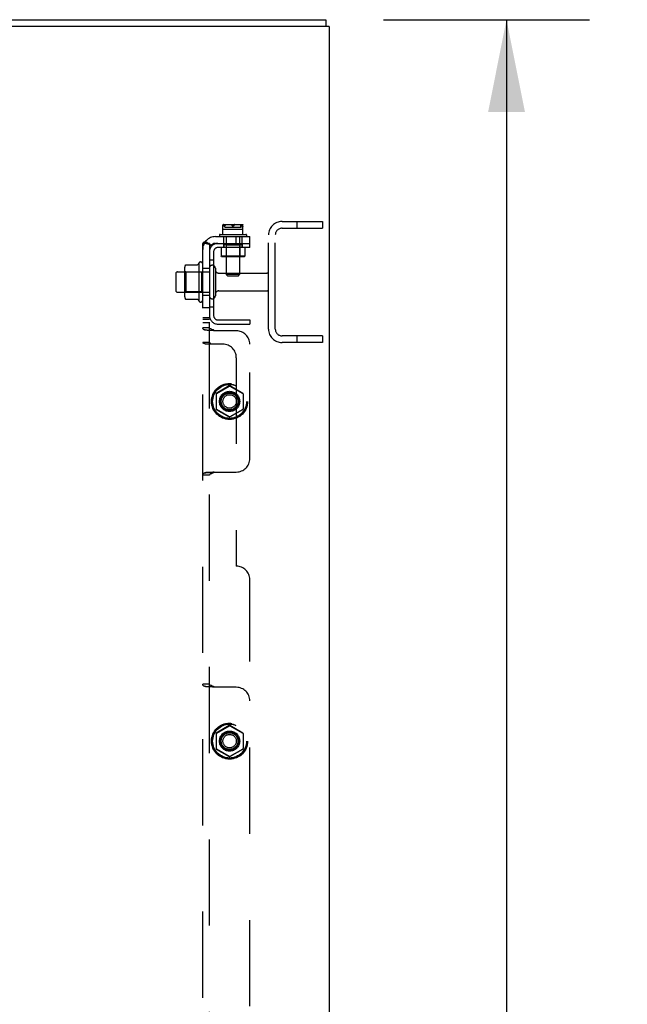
# Model space of a CAD drawing. Header units: inches. Extents: x 0 to 291, y 0 to 188.
# Tile 106 of 113: x 165 to 176, y 115 to 133. Entities that reach past the tile are written whole.
import ezdxf

# ---------------------------------------------------------------- set-up
doc = ezdxf.new("R2010")
doc.units = ezdxf.units.IN
doc.header["$LTSCALE"] = 16.018896
doc.header["$MEASUREMENT"] = 0
doc.linetypes.add('HIDDEN', pattern=[0.2, 0.1, -0.1])
doc.layers.get('0').update_dxf_attribs({"linetype": 'CONTINUOUS'})
for name, color, linetype in [('DEFAULT_2', 8, 'HIDDEN'), ('DIMENSIONS', 7, 'CONTINUOUS'), ('SUBPANELS', 7, 'CONTINUOUS')]:
    doc.layers.add(name, color=color, linetype=linetype)
doc.styles.get("Standard").update_dxf_attribs({"font": 'arial.ttf'})
doc.dimstyles.new('DIMSTYLE_1', dxfattribs={"dimtxt": 1.284938, "dimasz": 1.713251, "dimexe": 0.09, "dimexo": 0.07, "dimgap": 0.0375, "dimtad": 0, "dimtih": 1, "dimtoh": 1, "dimzin": 4, "dimdsep": 46, "dimtxsty": 'Standard', "dimblk": '_FILLED', "dimblk1": '_FILLED', "dimblk2": '_FILLED', "dimcen": 0.09, "dimadec": 3, "dimazin": 1, "dimtfac": 1, "dimtdec": 3, "dimtofl": 0, "dimtmove": 0, "dimatfit": 3, "dimldrblk": '_FILLED', "dimfxl": 0, "dimtolj": 1, "dimtzin": 4, "dimarcsym": 0})

# ---------------------------------------------------------------- blocks, each defined once
blk = doc.blocks.new('_FILLED')
at = {"color": 0, "linetype": 'ByBlock'}
blk.add_solid([(0, 0), (-1, 0.2), (-1, -0.2)], dxfattribs=at)
blk = doc.blocks.new('*D4')
at = {"layer": 'DIMENSIONS', "color": 2, "linetype": 'Continuous'}
for p, q in [((171.368, 133.037), (175.197, 133.037)), ((173.655, 133.037), (173.655, 92.322)), ((173.655, 49.037), (173.655, 89.752)), ((171.368, 49.037), (175.197, 49.037))]:
    blk.add_line(p, q, dxfattribs=at)
at = {"layer": 'DIMENSIONS', "color": 2, "linetype": 'Continuous', "xscale": 1.7132508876, "yscale": 1.7132508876, "zscale": 1.7132508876}
for p, rotation in [((173.655, 133.037), 90), ((173.655, 49.037), 270)]:
    blk.add_blockref('_FILLED', p, dxfattribs=dict(at, rotation=rotation))
at = {"layer": 'DIMENSIONS', "color": 2, "linetype": 'Continuous', "insert": (173.655, 91.679), "char_height": 1.2849, "width": 4.49012, "attachment_point": 2, "line_spacing_factor": 0.9}
blk.add_mtext('84.00', dxfattribs=at)

msp = doc.modelspace()

# ---------------------------------------------------------------- linework, layer by layer
at = {"color": 7, "linetype": 'Continuous'}
for p, q in [((152.6066, 133.0367), (170.2941, 133.0367)), ((170.2941, 133.0367), (170.2941, 132.9117)), ((170.3566, 132.9117), (152.6066, 132.9117)), ((170.3566, 132.9117), (170.3566, 49.1617))]:
    msp.add_line(p, q, dxfattribs=at)
at = {"layer": 'DEFAULT_2', "color": 8, "linetype": 'HIDDEN'}
for p, q in [((169.4816, 129.2867), (170.2316, 129.2867)), ((169.7556, 129.2867), (169.7556, 129.1617)), ((170.2316, 129.2867), (170.2316, 129.1617)), ((169.2316, 127.2867), (169.2316, 129.0367)), ((169.3566, 127.2867), (169.3566, 129.0367)), ((169.4816, 129.1617), (170.2316, 129.1617)), ((167.6919, 128.4806), (167.91, 128.4806)), ((167.9366, 128.5176), (167.9366, 127.8059)), ((168.0066, 127.8276), (168.0066, 128.4959)), ((167.5066, 128.3192), (167.5066, 128.0042)), ((167.5366, 128.3492), (168.1316, 128.3492)), ((167.6706, 128.4174), (167.6706, 127.9061)), ((167.6906, 128.3452), (167.6706, 128.3652)), ((167.6906, 128.3452), (167.6906, 127.9782)), ((167.9866, 128.3452), (167.6906, 128.3452)), ((167.9866, 128.3452), (168.0066, 128.3652)), ((167.9866, 128.3452), (167.9866, 127.9782)), ((168.1316, 128.4192), (168.1316, 127.9042)), ((168.2416, 128.4192), (168.2416, 127.9042)), ((168.3041, 128.3267), (169.2016, 128.3267)), ((167.5366, 127.9742), (168.1316, 127.9742)), ((167.6906, 127.9782), (167.6706, 127.9582)), ((167.9866, 127.9782), (167.6906, 127.9782)), ((167.9866, 127.9782), (168.0066, 127.9582)), ((168.3041, 127.9967), (169.2016, 127.9967)), ((167.6919, 127.8429), (167.91, 127.8429)), ((170.2316, 127.1617), (169.4816, 127.1617)), ((170.2316, 127.0367), (169.4816, 127.0367)), ((169.7556, 127.1617), (169.7556, 127.0367)), ((170.2316, 127.1617), (170.2316, 127.0367))]:
    msp.add_line(p, q, dxfattribs=at)
for points in [[(167.6827, 128.4747), (167.6835, 128.4761), (167.6846, 128.4774), (167.6858, 128.4786), (167.6873, 128.4795), (167.6889, 128.4802), (167.6906, 128.4805), (167.6919, 128.4806)], [(167.9189, 128.4859), (167.9188, 128.4857), (167.9186, 128.4854), (167.9184, 128.4851), (167.9183, 128.4849), (167.918, 128.4846), (167.9178, 128.4843), (167.9175, 128.484), (167.9172, 128.4836), (167.9169, 128.4833), (167.9165, 128.483), (167.9161, 128.4826), (167.9156, 128.4823), (167.915, 128.4819), (167.9143, 128.4816), (167.9135, 128.4812), (167.9125, 128.4809), (167.9113, 128.4807), (167.9101, 128.4806)], [(167.6827, 127.8488), (167.6835, 127.8474), (167.6846, 127.846), (167.6858, 127.8449), (167.6873, 127.844), (167.6889, 127.8433), (167.6906, 127.8429), (167.6919, 127.8429)], [(167.9101, 127.8429), (167.9113, 127.8428), (167.9125, 127.8426), (167.9135, 127.8423), (167.9143, 127.8419), (167.915, 127.8416), (167.9156, 127.8412), (167.9161, 127.8409), (167.9165, 127.8405), (167.9169, 127.8402), (167.9172, 127.8399), (167.9175, 127.8395), (167.9178, 127.8392), (167.918, 127.8389), (167.9183, 127.8386), (167.9184, 127.8384), (167.9186, 127.8381), (167.9188, 127.8378), (167.9189, 127.8376)]]:
    msp.add_lwpolyline(points, dxfattribs=at)
for centre, radius, start, end in [((169.4816, 129.0367), 0.25, 90, 180), ((169.4816, 129.0367), 0.125, 90, 180), ((167.8118, 128.4174), 0.1412, 156.05, 180), ((168.5368, 128.1617), 0.6977, 149.33687, 152.3186), ((167.9682, 128.4959), 0.0384, 0, 145.55034), ((168.1866, 128.4192), 0.055, 0, 180), ((167.5366, 128.3192), 0.03, 90, 180), ((168.3041, 128.3892), 0.0625, 180, 270), ((169.2016, 128.2967), 0.03, 0, 90), ((167.5366, 128.0042), 0.03, 180, 270), ((167.8118, 127.9061), 0.1412, 180, 203.95), ((168.1866, 127.9042), 0.055, 180, 360), ((168.3041, 127.9342), 0.0625, 90, 180), ((169.2016, 128.0267), 0.03, 270, 360), ((168.5368, 128.1617), 0.6977, 207.6814, 210.66313), ((167.9682, 127.8276), 0.0384, 214.44966, 360), ((169.4816, 127.2867), 0.25, 180, 270), ((169.4816, 127.2867), 0.125, 180, 270)]:
    msp.add_arc(centre, radius, start, end, dxfattribs=at)
at = {"layer": 'SUBPANELS', "color": 8, "linetype": 'HIDDEN'}
for p, q in [((168.3849, 129.2266), (168.3836, 129.2257)), ((168.3836, 129.0475), (168.3836, 129.2257)), ((168.3837, 129.1964), (168.3838, 129.1958)), ((168.3875, 129.1963), (168.3879, 129.197)), ((168.3886, 129.1983), (168.3904, 129.2013)), ((168.3942, 129.2295), (168.7482, 129.2295)), ((168.4078, 129.218), (168.4054, 129.2165)), ((168.4078, 129.218), (168.4102, 129.2195)), ((168.4192, 129.1825), (168.4193, 129.1861)), ((168.4192, 129.1825), (168.719, 129.1825)), ((168.4193, 129.1861), (168.4195, 129.1896)), ((168.42, 129.1964), (168.4197, 129.193)), ((168.42, 129.1964), (168.4203, 129.2)), ((168.4203, 129.1998), (168.4208, 129.2032)), ((168.4207, 129.203), (168.4212, 129.2064)), ((168.4212, 129.2062), (168.4218, 129.2095)), ((168.4218, 129.2092), (168.4225, 129.2124)), ((168.4273, 129.2252), (168.4288, 129.2275)), ((168.4305, 129.2295), (168.4288, 129.2274)), ((168.5425, 129.2195), (168.5449, 129.218)), ((168.5473, 129.2165), (168.5449, 129.218)), ((168.5623, 129.2013), (168.5641, 129.1983)), ((168.5641, 129.1983), (168.5645, 129.1977)), ((168.5649, 129.197), (168.5645, 129.1976)), ((168.5649, 129.197), (168.5653, 129.1963)), ((168.5741, 129.1983), (168.5759, 129.2013)), ((168.5933, 129.218), (168.5909, 129.2165)), ((168.5933, 129.218), (168.5957, 129.2195)), ((168.7164, 129.2093), (168.7157, 129.2123)), ((168.7164, 129.2094), (168.7169, 129.2063)), ((168.7189, 129.1857), (168.7187, 129.1896)), ((168.7189, 129.1861), (168.719, 129.1825)), ((168.7222, 129.2231), (168.723, 129.2226)), ((168.7229, 129.2226), (168.7237, 129.2221)), ((168.7237, 129.2221), (168.7245, 129.2216)), ((168.7245, 129.2216), (168.7254, 129.2211)), ((168.7253, 129.2211), (168.7262, 129.2205)), ((168.7262, 129.2206), (168.7271, 129.22)), ((168.728, 129.2195), (168.7271, 129.22)), ((168.728, 129.2195), (168.7304, 129.218)), ((168.7328, 129.2165), (168.7304, 129.218)), ((168.7478, 129.2013), (168.7496, 129.1983)), ((168.7496, 129.1983), (168.75, 129.1977)), ((168.7503, 129.197), (168.75, 129.1976)), ((168.7503, 129.197), (168.7507, 129.1963)), ((168.7507, 129.1964), (168.7511, 129.1958)), ((168.7545, 129.1963), (168.7546, 129.197)), ((168.7546, 129.0475), (168.7546, 129.2257)), ((168.7546, 129.1983), (168.7546, 129.1977)), ((168.7546, 129.197), (168.7546, 129.1976)), ((168.2436, 129.0055), (168.8816, 129.0055)), ((168.3191, 129.0375), (168.3191, 129.0155)), ((168.3291, 129.0475), (168.8091, 129.0475)), ((168.3836, 129.1425), (168.7546, 129.1425)), ((168.3971, 128.8025), (168.3971, 129.0055)), ((168.4451, 129.0055), (168.4451, 128.3005)), ((168.6316, 128.8805), (168.6316, 129.0055)), ((168.6931, 129.0055), (168.6931, 128.3005)), ((168.7411, 128.8025), (168.7411, 129.0055)), ((168.8191, 129.0375), (168.8191, 129.0155)), ((168.8816, 128.8025), (168.8816, 129.0055)), ((168.0082, 128.8865), (168.0066, 128.8805)), ((168.0066, 57.193), (168.0066, 128.8805)), ((168.1316, 128.8805), (168.0066, 128.8805)), ((168.0444, 128.9076), (168.0354, 128.9034)), ((168.0605, 128.919), (168.1571, 128.8396)), ((168.1316, 128.8805), (168.1316, 128.7225)), ((168.2436, 128.8805), (168.2896, 128.8805)), ((168.2896, 128.8805), (168.8816, 128.8805)), ((168.3976, 128.8565), (168.3976, 128.8025)), ((168.3976, 128.8565), (168.7406, 128.8565)), ((168.4441, 128.8465), (168.4341, 128.8565)), ((168.4441, 128.8465), (168.4441, 128.6425)), ((168.6941, 128.8465), (168.4441, 128.8465)), ((168.6941, 128.8465), (168.7041, 128.8565)), ((168.6941, 128.8465), (168.6941, 128.6425)), ((168.7406, 128.8565), (168.7406, 128.8025)), ((168.1316, 128.7225), (168.1316, 127.5385)), ((168.2096, 128.7225), (168.2096, 127.5385)), ((168.8816, 128.8025), (168.2896, 128.8025)), ((168.3491, 128.8025), (168.3491, 128.6425)), ((168.3591, 128.6325), (168.3491, 128.6425)), ((168.7891, 128.6425), (168.3491, 128.6425)), ((168.7791, 128.6325), (168.3591, 128.6325)), ((168.4441, 128.6425), (168.4341, 128.6325)), ((168.6941, 128.6425), (168.7041, 128.6325)), ((168.7791, 128.6325), (168.7891, 128.6425)), ((168.7891, 128.8025), (168.7891, 128.6425)), ((168.2096, 128.568), (168.1316, 128.568)), ((168.1316, 128.4117), (168.0066, 128.4117)), ((168.4751, 128.2705), (168.4451, 128.3005)), ((168.6931, 128.3005), (168.4451, 128.3005)), ((168.6631, 128.2705), (168.4751, 128.2705)), ((168.6631, 128.2705), (168.6931, 128.3005)), ((168.1316, 127.9117), (168.0066, 127.9117)), ((168.1316, 127.6835), (168.0066, 127.6835)), ((168.2096, 127.693), (168.1316, 127.693)), ((168.1316, 58.535), (168.1316, 127.5385)), ((168.0066, 127.5055), (168.1316, 127.5055)), ((168.0066, 127.4742), (168.1316, 127.4742)), ((168.1316, 127.4025), (168.0066, 127.4025)), ((168.2896, 127.4585), (168.8816, 127.4585)), ((168.2896, 127.3805), (168.8816, 127.3805)), ((168.8816, 127.4585), (168.8816, 127.3805)), ((168.1316, 127.3129), (168.0066, 127.3129)), ((168.6316, 127.2555), (168.2165, 127.2555)), ((168.1316, 127.0408), (168.0066, 127.0408)), ((168.3816, 127.0055), (168.0605, 127.0055)), ((168.8816, 124.8805), (168.8816, 127.0055)), ((168.6316, 126.7555), (168.6316, 122.8805)), ((168.2541, 126.083), (168.2541, 125.803)), ((168.2566, 126.0816), (168.2566, 125.8044)), ((168.5016, 126.2317), (168.2591, 126.0917)), ((168.2616, 126.0902), (168.5016, 126.2288)), ((168.7541, 126.0917), (168.5116, 126.2317)), ((168.5116, 126.2288), (168.7516, 126.0902)), ((168.7566, 126.0816), (168.7566, 125.8044)), ((168.7591, 126.083), (168.7591, 125.803)), ((168.2591, 125.7943), (168.5016, 125.6543)), ((168.5016, 125.6572), (168.2616, 125.7958)), ((168.7516, 125.7958), (168.5116, 125.6572)), ((168.5116, 125.6543), (168.7541, 125.7943)), ((168.1436, 124.6234), (168.1136, 124.6229)), ((168.2165, 124.6305), (168.6316, 124.6305)), ((168.1316, 124.5731), (168.0066, 124.5731)), ((168.8816, 63.443), (168.8816, 122.6305)), ((168.1316, 120.6879), (168.0066, 120.6879)), ((168.6316, 120.6305), (168.2165, 120.6305)), ((168.5016, 119.9192), (168.2591, 119.7792)), ((168.2616, 119.7777), (168.5016, 119.9163)), ((168.7541, 119.7792), (168.5116, 119.9192)), ((168.5116, 119.9163), (168.7516, 119.7777)), ((168.2541, 119.7705), (168.2541, 119.4905)), ((168.2566, 119.7691), (168.2566, 119.4919)), ((168.7566, 119.7691), (168.7566, 119.4919)), ((168.7591, 119.7705), (168.7591, 119.4905)), ((168.2591, 119.4818), (168.5016, 119.3418)), ((168.5016, 119.3447), (168.2616, 119.4833)), ((168.7516, 119.4833), (168.5116, 119.3447)), ((168.5116, 119.3418), (168.7541, 119.4818))]:
    msp.add_line(p, q, dxfattribs=at)
for points in [[(168.3837, 129.1963), (168.3836, 129.197), (168.3836, 129.1976), (168.3836, 129.1983)], [(168.3837, 129.1958), (168.3838, 129.1953), (168.3839, 129.1948), (168.3841, 129.1944), (168.3842, 129.194), (168.3844, 129.1937), (168.3846, 129.1935), (168.3849, 129.1934), (168.3852, 129.1935), (168.3855, 129.1936), (168.3858, 129.1939), (168.3861, 129.1943), (168.3864, 129.1947), (168.3868, 129.1952), (168.3871, 129.1958), (168.3875, 129.1964)], [(168.3872, 129.1958), (168.3868, 129.1953), (168.3865, 129.1948), (168.3862, 129.1944), (168.3859, 129.194), (168.3856, 129.1937), (168.3853, 129.1935), (168.385, 129.1934), (168.3847, 129.1935), (168.3845, 129.1936), (168.3843, 129.1939), (168.3841, 129.1943), (168.384, 129.1947), (168.3838, 129.1952), (168.3838, 129.1958)], [(168.3942, 129.2295), (168.3933, 129.2295), (168.3923, 129.2294), (168.3914, 129.2292), (168.3905, 129.229), (168.3895, 129.2287), (168.3886, 129.2284), (168.3877, 129.228), (168.3867, 129.2276), (168.3858, 129.2271), (168.3849, 129.2266)], [(168.3878, 129.197), (168.3882, 129.1976), (168.3886, 129.1983)], [(168.4008, 129.213), (168.3986, 129.211), (168.3964, 129.2089), (168.3943, 129.2066), (168.3923, 129.2041), (168.3904, 129.2013), (168.3886, 129.1983)], [(168.3923, 129.2041), (168.3943, 129.2066), (168.3964, 129.2089), (168.3986, 129.211)], [(168.4008, 129.213), (168.4031, 129.2148), (168.4054, 129.2165)], [(168.4206, 129.2275), (168.4196, 129.2261), (168.4192, 129.2257), (168.4186, 129.2251), (168.418, 129.2246), (168.4174, 129.2241), (168.4167, 129.2236), (168.416, 129.2231), (168.4153, 129.2226), (168.4145, 129.2221), (168.4137, 129.2216), (168.4129, 129.2211), (168.412, 129.2206), (168.4111, 129.22), (168.4102, 129.2195)], [(168.4195, 129.1896), (168.4197, 129.1932), (168.42, 129.1966)], [(168.4206, 129.2275), (168.4213, 129.2282), (168.4221, 129.2287), (168.4229, 129.2292), (168.4237, 129.2294), (168.4246, 129.2295)], [(168.4224, 129.2121), (168.4232, 129.2152), (168.4241, 129.2179), (168.425, 129.2205), (168.4261, 129.223), (168.4274, 129.2253)], [(168.4273, 129.2252), (168.426, 129.2228), (168.4249, 129.2203), (168.424, 129.2177), (168.4231, 129.215)], [(168.5357, 129.2266), (168.5356, 129.2261), (168.5356, 129.2257), (168.5358, 129.2251), (168.5361, 129.2246), (168.5364, 129.2241), (168.5369, 129.2236)], [(168.5357, 129.2266), (168.536, 129.2275), (168.5364, 129.2282), (168.5368, 129.2287), (168.5372, 129.2292), (168.5377, 129.2294), (168.5381, 129.2295)], [(168.5425, 129.2195), (168.5416, 129.22), (168.5407, 129.2206), (168.54, 129.2211), (168.5392, 129.2216), (168.5385, 129.2221), (168.5379, 129.2226), (168.5374, 129.2231), (168.5369, 129.2236)], [(168.5473, 129.2165), (168.5496, 129.2148), (168.5519, 129.213)], [(168.5641, 129.1983), (168.5623, 129.2013), (168.5604, 129.2041), (168.5584, 129.2066), (168.5563, 129.2089), (168.5541, 129.211), (168.5519, 129.213)], [(168.5563, 129.2089), (168.5584, 129.2066), (168.5604, 129.2041)], [(168.5653, 129.1964), (168.5657, 129.1958), (168.5661, 129.1953), (168.5665, 129.1948), (168.567, 129.1944), (168.5674, 129.194), (168.5679, 129.1937), (168.5685, 129.1935), (168.569, 129.1934), (168.5696, 129.1935), (168.5701, 129.1936), (168.5706, 129.1939), (168.5711, 129.1943), (168.5716, 129.1947), (168.572, 129.1952), (168.5725, 129.1958), (168.5729, 129.1963), (168.5733, 129.197)], [(168.5729, 129.1964), (168.5725, 129.1958), (168.5721, 129.1953), (168.5717, 129.1948), (168.5712, 129.1944), (168.5707, 129.194), (168.5702, 129.1937), (168.5697, 129.1935), (168.5692, 129.1934), (168.5686, 129.1935), (168.5681, 129.1936), (168.5676, 129.1939), (168.5671, 129.1943), (168.5666, 129.1947), (168.5662, 129.1952), (168.5657, 129.1958), (168.5653, 129.1963)], [(168.5733, 129.197), (168.5737, 129.1976), (168.5741, 129.1983)], [(168.5863, 129.213), (168.5841, 129.211), (168.5819, 129.2089), (168.5798, 129.2066), (168.5778, 129.2041), (168.5759, 129.2013), (168.5741, 129.1983)], [(168.5778, 129.2041), (168.5798, 129.2066), (168.5819, 129.2089), (168.5841, 129.211)], [(168.5863, 129.213), (168.5886, 129.2148), (168.5909, 129.2165)], [(168.6025, 129.2266), (168.6026, 129.2261), (168.6025, 129.2257), (168.6024, 129.2251), (168.6021, 129.2246), (168.6017, 129.2241), (168.6013, 129.2236), (168.6008, 129.2231), (168.6003, 129.2226), (168.5996, 129.2221), (168.599, 129.2216), (168.5982, 129.2211), (168.5974, 129.2206), (168.5966, 129.22), (168.5957, 129.2195)], [(168.6025, 129.2266), (168.6021, 129.2275), (168.6018, 129.2282), (168.6014, 129.2287), (168.6009, 129.2292), (168.6005, 129.2294), (168.6001, 129.2295)], [(168.7158, 129.2119), (168.7152, 129.2144), (168.7145, 129.2168), (168.7137, 129.2192), (168.7128, 129.2215), (168.7117, 129.2236), (168.7105, 129.2257), (168.7092, 129.2277), (168.7077, 129.2295)], [(168.7077, 129.2295), (168.7094, 129.2275), (168.7108, 129.2253), (168.7121, 129.2229), (168.7132, 129.2205), (168.7141, 129.2179), (168.715, 129.2151), (168.7157, 129.2123)], [(168.7186, 129.2261), (168.7176, 129.2275), (168.7169, 129.2282), (168.7161, 129.2287), (168.7153, 129.2292), (168.7145, 129.2294), (168.7136, 129.2295)], [(168.7169, 129.2066), (168.7174, 129.2032), (168.7178, 129.1999), (168.7182, 129.1965), (168.7185, 129.1931), (168.7187, 129.1896)], [(168.7187, 129.1888), (168.7186, 129.1919), (168.7183, 129.195), (168.718, 129.198), (168.7177, 129.2009), (168.7173, 129.2038)], [(168.7216, 129.2235), (168.7209, 129.224), (168.7203, 129.2245), (168.7197, 129.225), (168.7192, 129.2255), (168.7187, 129.226), (168.7183, 129.2265), (168.718, 129.2269), (168.7179, 129.2274), (168.7178, 129.2278), (168.7179, 129.2281), (168.7181, 129.2284), (168.7184, 129.2287), (168.7187, 129.2289), (168.7192, 129.2291), (168.7196, 129.2292), (168.7201, 129.2293), (168.7207, 129.2294), (168.7213, 129.2294), (168.722, 129.2295), (168.7227, 129.2295)], [(168.7186, 129.2261), (168.719, 129.2257), (168.7196, 129.2251), (168.7202, 129.2246), (168.7208, 129.2241), (168.7215, 129.2236), (168.7223, 129.2231)], [(168.7328, 129.2165), (168.7351, 129.2148), (168.7374, 129.213)], [(168.7496, 129.1983), (168.7478, 129.2013), (168.7459, 129.2041), (168.7439, 129.2066), (168.7418, 129.2089), (168.7396, 129.211), (168.7374, 129.213)], [(168.7418, 129.2089), (168.7439, 129.2066), (168.7459, 129.2041)], [(168.744, 129.2295), (168.7449, 129.2295), (168.7458, 129.2294), (168.7468, 129.2292), (168.7477, 129.229), (168.7487, 129.2287), (168.7496, 129.2284), (168.7505, 129.228), (168.7514, 129.2276), (168.7523, 129.2271), (168.7533, 129.2266)], [(168.7482, 129.2295), (168.7498, 129.2286), (168.7514, 129.2277), (168.753, 129.2267), (168.7546, 129.2257)], [(168.751, 129.1958), (168.7513, 129.1953), (168.7517, 129.1948), (168.752, 129.1944), (168.7523, 129.194), (168.7526, 129.1937), (168.7529, 129.1935), (168.7532, 129.1934), (168.7535, 129.1935), (168.7537, 129.1936), (168.7539, 129.1939), (168.7541, 129.1943), (168.7542, 129.1947), (168.7543, 129.1952), (168.7544, 129.1958), (168.7545, 129.1964)], [(168.7544, 129.1958), (168.7544, 129.1953), (168.7542, 129.1948), (168.7541, 129.1944), (168.754, 129.194), (168.7538, 129.1937), (168.7535, 129.1935), (168.7533, 129.1934), (168.753, 129.1935), (168.7527, 129.1936), (168.7524, 129.1939), (168.7521, 129.1943), (168.7517, 129.1947), (168.7514, 129.1952), (168.7511, 129.1958)], [(168.0267, 128.8996), (168.0188, 128.8957), (168.0125, 128.8914), (168.0082, 128.8865), (168.0066, 128.8805)], [(168.0354, 128.9034), (168.0267, 128.8996), (168.0188, 128.8957), (168.0125, 128.8914)], [(168.0605, 128.919), (168.0532, 128.9126), (168.0444, 128.9076)], [(168.0874, 128.8811), (168.0825, 128.8807), (168.0778, 128.8805), (168.0736, 128.8805), (168.0721, 128.8806)], [(168.0721, 128.8806), (168.0721, 128.8806), (168.075, 128.8802), (168.0798, 128.8793), (168.0844, 128.8783), (168.0891, 128.8771), (168.0938, 128.8757), (168.0986, 128.8742), (168.1035, 128.8725), (168.1083, 128.8707), (168.1131, 128.8688), (168.1177, 128.8668), (168.1221, 128.8648), (168.1263, 128.8628), (168.129, 128.8614)], [(168.1306, 128.8614), (168.1272, 128.8644), (168.1235, 128.8677), (168.1196, 128.8715)], [(168.129, 128.8614), (168.1307, 128.8605), (168.1348, 128.858)], [(168.1369, 128.8678), (168.1331, 128.8741), (168.1316, 128.8805)], [(168.1348, 128.858), (168.1334, 128.8591), (168.1318, 128.8604)], [(168.1469, 128.856), (168.1417, 128.8617), (168.1369, 128.8678)], [(168.1571, 128.8396), (168.1575, 128.8425), (168.1554, 128.8463), (168.1516, 128.8509), (168.1469, 128.856)], [(168.1571, 128.8396), (168.1575, 128.8425), (168.1554, 128.8463), (168.1516, 128.8509)], [(168.0157, 127.2865), (168.0141, 127.2885), (168.0085, 127.2994), (168.0066, 127.3129)], [(168.1436, 127.2626), (168.1136, 127.2631), (168.0959, 127.2637), (168.0795, 127.2647), (168.064, 127.2664), (168.049, 127.2692), (168.0352, 127.2735), (168.0232, 127.2799), (168.0157, 127.2865)], [(168.1402, 127.2627), (168.1231, 127.2632), (168.1068, 127.2639), (168.0914, 127.2649), (168.0768, 127.2662), (168.0627, 127.2681), (168.0498, 127.2705), (168.0378, 127.2737), (168.0281, 127.2775), (168.0221, 127.281), (168.018, 127.2841), (168.0157, 127.2865)], [(168.2308, 127.2555), (168.2183, 127.2633), (168.2053, 127.2702), (168.1919, 127.2763), (168.1789, 127.2815), (168.1672, 127.286), (168.1566, 127.2902), (168.1469, 127.2947), (168.139, 127.2996), (168.1336, 127.3055), (168.1316, 127.3129)], [(168.2165, 127.2555), (168.1965, 127.2595), (168.1752, 127.2615), (168.1536, 127.2624), (168.1436, 127.2626)], [(168.0605, 127.0055), (168.0532, 127.0103), (168.0444, 127.0145), (168.0354, 127.0184), (168.0267, 127.0221), (168.0188, 127.026), (168.0125, 127.0304), (168.0082, 127.0352), (168.0066, 127.0408)], [(168.0066, 127.0227), (168.0066, 127.0246), (168.0067, 127.0265), (168.0069, 127.0286), (168.0075, 127.031), (168.0089, 127.0334)], [(168.1571, 127.0055), (168.1575, 127.0116), (168.1554, 127.0167), (168.1516, 127.0209), (168.1469, 127.0247), (168.1417, 127.0282), (168.1369, 127.0319), (168.1331, 127.036), (168.1316, 127.0408)], [(168.0158, 124.5995), (168.0186, 124.6023), (168.0239, 124.6062), (168.031, 124.6098), (168.0406, 124.6132), (168.0516, 124.6159), (168.0621, 124.6178), (168.073, 124.6193), (168.0849, 124.6206), (168.0976, 124.6216), (168.1109, 124.6223), (168.1245, 124.6229), (168.1378, 124.6232), (168.1536, 124.6236)], [(168.1136, 124.6229), (168.0959, 124.6223), (168.0795, 124.6213), (168.064, 124.6196), (168.049, 124.6168), (168.0352, 124.6125), (168.0232, 124.6061), (168.0158, 124.5995)], [(168.2308, 124.6305), (168.2183, 124.6227), (168.2053, 124.6158), (168.1919, 124.6097), (168.1789, 124.6045), (168.1672, 124.6), (168.1566, 124.5958), (168.1469, 124.5913), (168.139, 124.5863), (168.1336, 124.5804), (168.1316, 124.5731)], [(168.2165, 124.6305), (168.1965, 124.6265), (168.1752, 124.6245), (168.1536, 124.6236)], [(168.0158, 124.5995), (168.0141, 124.5975), (168.0085, 124.5865), (168.0066, 124.5731)], [(168.0157, 120.6615), (168.0141, 120.6635), (168.0085, 120.6744), (168.0066, 120.6879)], [(168.1436, 120.6376), (168.1136, 120.6381), (168.0959, 120.6387), (168.0795, 120.6397), (168.064, 120.6414), (168.049, 120.6442), (168.0352, 120.6485), (168.0232, 120.6549), (168.0157, 120.6615)], [(168.1402, 120.6377), (168.1231, 120.6382), (168.1068, 120.6389), (168.0914, 120.6399), (168.0768, 120.6412), (168.0627, 120.6431), (168.0498, 120.6455), (168.0378, 120.6487), (168.0281, 120.6525), (168.0221, 120.656), (168.018, 120.6591), (168.0157, 120.6615)], [(168.2308, 120.6305), (168.2183, 120.6383), (168.2053, 120.6452), (168.1919, 120.6513), (168.1789, 120.6565), (168.1672, 120.661), (168.1566, 120.6652), (168.1469, 120.6697), (168.139, 120.6746), (168.1336, 120.6805), (168.1316, 120.6879)], [(168.2165, 120.6305), (168.1965, 120.6345), (168.1752, 120.6365), (168.1536, 120.6374), (168.1436, 120.6376)]]:
    msp.add_lwpolyline(points, dxfattribs=at)
for centre, radius in [((168.5066, 125.943), 0.335), ((168.5066, 125.943), 0.3315), ((168.5066, 125.943), 0.3183), ((168.5066, 125.943), 0.3148), ((168.5066, 125.943), 0.1875), ((168.5066, 125.943), 0.176), ((168.5066, 125.943), 0.156), ((168.5066, 125.943), 0.155), ((168.5066, 125.943), 0.125), ((168.5066, 119.6305), 0.335), ((168.5066, 119.6305), 0.3315), ((168.5066, 119.6305), 0.3183), ((168.5066, 119.6305), 0.3148), ((168.5066, 119.6305), 0.1875), ((168.5066, 119.6305), 0.176), ((168.5066, 119.6305), 0.156), ((168.5066, 119.6305), 0.155), ((168.5066, 119.6305), 0.125)]:
    msp.add_circle(centre, radius, dxfattribs=at)
for centre, radius, start, end in [((168.2436, 128.7685), 0.237, 90, 180), ((168.3291, 129.0375), 0.01, 90, 180), ((168.3291, 129.0155), 0.01, 180, 270), ((168.8091, 129.0375), 0.01, 0, 90), ((168.8091, 129.0155), 0.01, 270, 360), ((168.2896, 128.7225), 0.158, 90, 180), ((168.2436, 128.7685), 0.112, 90, 180), ((168.2896, 128.7225), 0.08, 90, 180), ((168.2896, 127.5385), 0.158, 180, 270), ((168.2896, 127.5385), 0.08, 180, 270), ((168.6316, 127.0055), 0.25, 0, 90), ((168.3816, 126.7555), 0.25, 0, 90), ((168.2641, 126.083), 0.01, 120.01002, 179.99124), ((168.2666, 126.0816), 0.01, 120.00263, 179.99156), ((168.5066, 126.223), 0.01, 60.01075, 119.99079), ((168.5066, 126.2201), 0.01, 60.00491, 119.99047), ((168.7466, 126.0816), 0.01, 0.00416, 59.99268), ((168.7491, 126.083), 0.01, 0.01038, 59.99169), ((168.2641, 125.803), 0.01, 180.01038, 239.99169), ((168.2666, 125.8044), 0.01, 180.00416, 239.99268), ((168.7466, 125.8044), 0.01, 300.00263, 359.99156), ((168.7491, 125.803), 0.01, 300.01002, 359.99124), ((168.5066, 125.6659), 0.01, 240.00491, 299.99047), ((168.5066, 125.663), 0.01, 240.01075, 299.99079), ((168.6316, 124.8805), 0.25, 270, 360), ((168.6316, 122.6305), 0.25, 0, 90), ((168.6316, 120.3805), 0.25, 0, 90), ((168.5066, 119.9105), 0.01, 60.01075, 119.99079), ((168.5066, 119.9076), 0.01, 60.00491, 119.99047), ((168.2641, 119.7705), 0.01, 120.01002, 179.99124), ((168.2666, 119.7691), 0.01, 120.00263, 179.99156), ((168.7466, 119.7691), 0.01, 0.00416, 59.99268), ((168.7491, 119.7705), 0.01, 0.01038, 59.99169), ((168.2641, 119.4905), 0.01, 180.01038, 239.99169), ((168.2666, 119.4919), 0.01, 180.00416, 239.99268), ((168.7466, 119.4919), 0.01, 300.00263, 359.99156), ((168.7491, 119.4905), 0.01, 300.01002, 359.99124), ((168.5066, 119.3534), 0.01, 240.00491, 299.99047), ((168.5066, 119.3505), 0.01, 240.01075, 299.99079)]:
    msp.add_arc(centre, radius, start, end, dxfattribs=at)

# ---------------------------------------------------------------- dimensions: what is measured, and where the dimension line sits
at = {"layer": 'DIMENSIONS', "color": 2, "linetype": 'Continuous'}
dim = msp.add_linear_dim(base=(173.6555, 49.0367), p1=(171.2984, 133.0367), p2=(171.2984, 49.0367), angle=270, dimstyle='DIMSTYLE_1', dxfattribs=at)
dim.commit()
dim.dimension.update_dxf_attribs({"geometry": '*D4', "text_midpoint": (173.648, 91.0296), "dimtype": 160})

doc.saveas('drawing.dxf')
